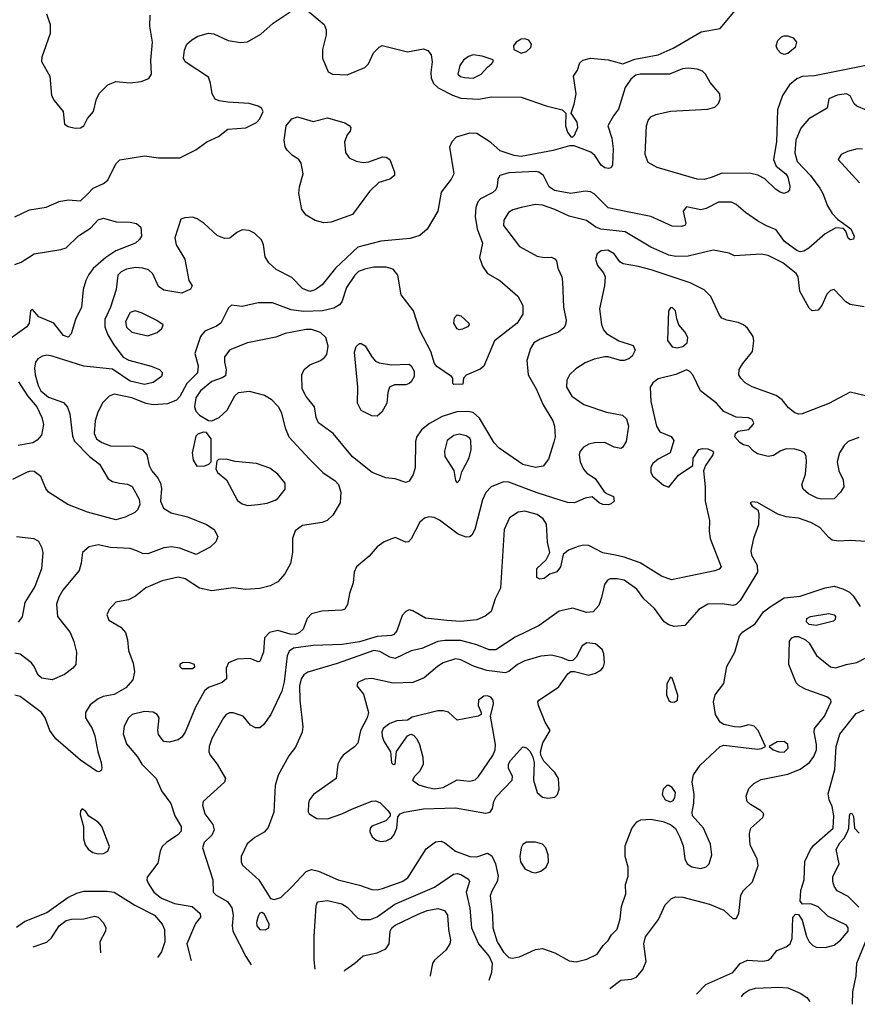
# Model space of a CAD drawing. Extents: x 1173079 to 1307053, y 522583 to 678478.
# Tile 110 of 256: x 1230093 to 1234806, y 527514 to 533052. Entities that reach past the tile are written whole.
import ezdxf

# ---------------------------------------------------------------- set-up
doc = ezdxf.new("R2010")
doc.units = 0

msp = doc.modelspace()

# ---------------------------------------------------------------- linework, layer by layer
at = {"layer": '0CON20XD'}
for points in [[(1230065, 531943.1), (1230147.6, 531982.4), (1230242.4, 531997.6), (1230315, 532029.5), (1230365, 532038.2), (1230435, 532033.8), (1230475, 532070.4), (1230506.3, 532103.7), (1230565, 532130), (1230589.9, 532150.1), (1230635, 532242), (1230656.4, 532263.6), (1230795.7, 532285.7), (1230875, 532274.4), (1230995, 532275.7), (1231085, 532319.4), (1231145.4, 532364.6), (1231212.5, 532395), (1231264.1, 532435.9), (1231365, 532443.3), (1231425, 532472.9), (1231445, 532494), (1231462.2, 532535), (1231453.9, 532553.9), (1231435.9, 532565.9), (1231385, 532581.2), (1231265, 532588.5), (1231215.7, 532595.7), (1231193.8, 532605), (1231175.8, 532635), (1231166.9, 532695), (1231155, 532728.8), (1231025, 532814.2), (1231015.7, 532835), (1231020.5, 532880.5), (1231034, 532915), (1231061.1, 532938.9), (1231095, 532958.6), (1231155, 532976.9), (1231185, 532971.9), (1231265.4, 532935.4), (1231335, 532923.1), (1231375, 532927.5), (1231450.1, 532969.9), (1231518.6, 533031.4), (1231615, 533096.7)], [(1231715, 533102), (1231805.8, 533025), (1231817.1, 532995), (1231817.3, 532967.3), (1231796.4, 532883.6), (1231796.7, 532835), (1231829.5, 532759.5), (1231852.5, 532745), (1231935, 532742.2), (1232035, 532782.5), (1232056.6, 532803.4), (1232084.2, 532865.8), (1232115, 532897.5), (1232133, 532907), (1232275, 532871.8), (1232365, 532888.1), (1232389.1, 532879.1), (1232408.2, 532855), (1232414.7, 532815), (1232405.8, 532755), (1232408.1, 532725), (1232422.4, 532692.4), (1232448.4, 532668.4), (1232527.8, 532627.8), (1232575, 532610.7), (1232674.6, 532605.4), (1232747.6, 532617.6), (1232915, 532616.1), (1233055, 532566.5), (1233145.8, 532545.8), (1233167, 532527), (1233164.4, 532455), (1233175, 532420), (1233195, 532393.3), (1233205, 532393.3), (1233215, 532403.3), (1233234.3, 532445.7), (1233229.4, 532475), (1233196.4, 532526.4), (1233213.6, 532576.4), (1233223.8, 532635), (1233208.8, 532735), (1233231.2, 532768.8), (1233245, 532810), (1233261.2, 532825), (1233305, 532835.4), (1233403.5, 532826.5), (1233485.9, 532804.1), (1233555, 532829.1), (1233686.1, 532853.9), (1233769.1, 532890.9), (1233927.2, 532982.8), (1234035, 533002.5), (1234120, 533105)], [(1230244.2, 533085), (1230264.3, 533025), (1230264.3, 532975), (1230218.3, 532841.7), (1230216.4, 532816.4), (1230263.6, 532735), (1230272, 532625), (1230286.7, 532596.7), (1230338, 532535), (1230346.2, 532465), (1230365, 532450.8), (1230405, 532442), (1230435, 532443.8), (1230453.3, 532455), (1230473.9, 532496.1), (1230508.8, 532535), (1230525.9, 532605.9), (1230541.5, 532638.5), (1230589.4, 532685), (1230633.6, 532703.6), (1230715, 532696.9), (1230775.9, 532704.1), (1230819.2, 532720.8), (1230834.4, 532745), (1230831.5, 532825), (1230839.6, 532925), (1230825.5, 533015), (1230827.9, 533077.9)], [(1232915, 532864.3), (1232945, 532872.5), (1232968.8, 532895), (1232972, 532915), (1232957, 532937), (1232935, 532944.2), (1232915, 532942.9), (1232886, 532925), (1232872, 532905), (1232874.3, 532884.3), (1232915, 532864.3)], [(1234395, 532855.6), (1234375, 532864.3), (1234357.1, 532885), (1234350, 532905), (1234358, 532935), (1234378.8, 532955), (1234395, 532961.4), (1234415, 532961.4), (1234445, 532949.2), (1234464, 532925), (1234455.7, 532895), (1234415, 532862.2), (1234395, 532855.6)], [(1232645, 532723.9), (1232689.2, 532745), (1232724.5, 532785.5), (1232750, 532805), (1232758, 532815), (1232757, 532827), (1232695, 532846.5), (1232645.6, 532854.4), (1232618.8, 532845), (1232590, 532825), (1232569.2, 532795), (1232559.2, 532745), (1232573.1, 532733.1), (1232595, 532726.7), (1232645, 532723.9)], [(1234865, 532796.5), (1234565, 532736.4), (1234495, 532732.1), (1234465, 532719.2), (1234424.8, 532685.2), (1234386, 532625), (1234356.7, 532545), (1234351.6, 532365), (1234334.5, 532265), (1234348.8, 532228.8), (1234403.1, 532185), (1234415, 532166), (1234427.3, 532115), (1234424.4, 532095), (1234415, 532082.9), (1234395, 532074.5), (1234371.1, 532081.1), (1234345, 532098), (1234285, 532156), (1234246.6, 532176.6), (1234207.2, 532187.2), (1234045, 532187.9), (1233982.9, 532165), (1233945, 532152.8), (1233905, 532155.9), (1233679.7, 532219.7), (1233628.8, 532248.8), (1233613, 532293), (1233620, 532455), (1233628.6, 532485), (1233644.5, 532505.5), (1233672, 532518), (1233755, 532536.9), (1233965, 532548.1), (1234005, 532560.6), (1234025, 532580.8), (1234035.3, 532605), (1234032.9, 532635), (1233977.8, 532697.8), (1233951.8, 532745), (1233935, 532762.5), (1233905, 532774.5), (1233855, 532779.5), (1233823.3, 532775), (1233750, 532745), (1233585, 532746.2), (1233560.5, 532739.5), (1233531.7, 532718.3), (1233499.7, 532670.3), (1233461.7, 532548.3), (1233435, 532512), (1233402.9, 532455), (1233425.4, 532385), (1233433.3, 532325), (1233428.6, 532235), (1233420.5, 532219.5), (1233405.7, 532214.3), (1233385, 532219.4), (1233365, 532233.1), (1233328.8, 532288.8), (1233307.4, 532307.4), (1233212.7, 532342.7), (1233187.3, 532342.7), (1233094.1, 532315.9), (1232915, 532282.2), (1232875, 532288.5), (1232796.2, 532315), (1232745, 532360.8), (1232665, 532411.4), (1232625, 532414.3), (1232548.9, 532391.1), (1232524.2, 532365), (1232511.4, 532335), (1232536.5, 532185), (1232521.5, 532155), (1232465, 532082), (1232445.8, 531975.8), (1232385.4, 531874.6), (1232345, 531838.1), (1232289.4, 531820.6), (1232125.5, 531805.5), (1231995, 531773.2), (1231869.6, 531655), (1231795, 531561.2), (1231755, 531532.5), (1231725, 531524), (1231685, 531539.2), (1231625, 531601.9), (1231536.4, 531646.4), (1231495, 531684), (1231475, 531717.5), (1231464.3, 531785), (1231453.6, 531813.6), (1231415, 531851.1), (1231385, 531866.4), (1231345, 531870.5), (1231315, 531855.7), (1231275, 531824), (1231245, 531821.2), (1231205, 531838), (1231132, 531905), (1231091.7, 531931.7), (1231065, 531940.8), (1231021.7, 531938.3), (1231000, 531930), (1230965.6, 531825), (1230973.1, 531785), (1231022.9, 531705), (1231044, 531585), (1231063.3, 531555), (1231055, 531536.7), (1231005, 531513.5), (1230905, 531530.5), (1230875, 531550.8), (1230842.3, 531622.3), (1230817.1, 531645), (1230786.7, 531655), (1230745, 531658.6), (1230695, 531649.2), (1230665, 531634.6), (1230645.5, 531615), (1230635.5, 531535), (1230605, 531436), (1230572.5, 531365), (1230572, 531325), (1230589.9, 531279.9), (1230622.9, 531222.9), (1230674.7, 531154.7), (1230707.7, 531137.7), (1230833.8, 531103.8), (1230878.9, 531085), (1230896.7, 531065), (1230891.1, 531045), (1230845, 531010.7), (1230795, 530999.7), (1230715, 531018.9), (1230615, 531086.5), (1230455, 531103.1), (1230275, 531160), (1230245, 531164.6), (1230220.7, 531159.3), (1230195.7, 531145), (1230182.2, 531125), (1230176.9, 531093.1), (1230180.3, 531055), (1230196.7, 530995), (1230212.9, 530965), (1230255, 530929.7), (1230338.8, 530898.8), (1230363, 530873), (1230374.5, 530835), (1230389.9, 530709.9), (1230402.2, 530682.2), (1230485.7, 530595.7), (1230541.5, 530551.5), (1230590.3, 530470.3), (1230615, 530454.6), (1230653.9, 530446.1), (1230699.5, 530439.5), (1230726.2, 530426.2), (1230766.2, 530355), (1230770, 530325), (1230755.4, 530294.6), (1230740.2, 530279.8), (1230685.9, 530254.1), (1230635, 530239.2), (1230475, 530282.2), (1230364.6, 530324.6), (1230255, 530393.8), (1230240, 530415), (1230212.3, 530482.3), (1230175, 530511.8), (1230155, 530513.4), (1230135, 530506.6), (1230053.4, 530466.6)], [(1234915, 532518.8), (1234803.8, 532565), (1234788.3, 532578.3), (1234765, 532624.3), (1234745, 532634.4), (1234692.2, 532627.8), (1234645, 532606.7), (1234635.9, 532554.1), (1234532.5, 532495), (1234488, 532442), (1234460, 532375), (1234454, 532304), (1234466.8, 532255), (1234542, 532175), (1234594.5, 532105), (1234612.5, 532075), (1234638.1, 532005), (1234665, 531962), (1234695, 531929.2), (1234770, 531875), (1234788.8, 531835), (1234785, 531817.5), (1234765, 531813.8), (1234755, 531823.8), (1234741.7, 531861.7), (1234728.3, 531878.3), (1234685, 531881.5), (1234625, 531847.9), (1234533.6, 531766.4), (1234505, 531750.4), (1234485, 531746.9), (1234465, 531754.6), (1234395.6, 531805), (1234350.3, 531870.3), (1234295, 531891.8), (1234245, 531920.4), (1234177.1, 531967.1), (1234125, 532011.9), (1234097.5, 532025), (1234025, 532026.5), (1233955, 531990.5), (1233925, 531983.3), (1233845, 532000), (1233826.7, 531975), (1233842, 531905), (1233835, 531894.2), (1233815, 531888), (1233765, 531890.8), (1233645, 531944.6), (1233503.3, 531973.3), (1233405, 531993.5), (1233325, 532073.1), (1233304, 532084), (1233275, 532087.7), (1233195, 532075.3), (1233101.5, 532091.5), (1233072.7, 532112.7), (1233040.7, 532175), (1233015, 532195.3), (1232995, 532199), (1232845, 532190.6), (1232794.4, 532175), (1232783.1, 532155), (1232780, 532115), (1232771.9, 532095), (1232755, 532080), (1232685.5, 532044.5), (1232671.7, 532028.3), (1232659.5, 531995), (1232656.2, 531945), (1232667.3, 531875), (1232697.1, 531795), (1232680, 531715), (1232698, 531665), (1232725.8, 531625), (1232795, 531584.5), (1232896.1, 531496.1), (1232924.2, 531445), (1232924.3, 531395.7), (1232893.1, 531345), (1232765.6, 531245), (1232705, 531104), (1232683.5, 531086.5), (1232605, 531052.5), (1232590, 531035), (1232587, 531003), (1232535, 531000), (1232530, 531005), (1232530, 531035), (1232522.5, 531045), (1232440.9, 531100.9), (1232427.6, 531117.6), (1232405.6, 531185), (1232344.5, 531304.5), (1232309.5, 531415), (1232240, 531505), (1232221.2, 531615), (1232195, 531648.2), (1232155, 531659.2), (1232085, 531659.3), (1232035, 531649.6), (1231999.4, 531635), (1231979.2, 531615), (1231932.1, 531545), (1231905, 531464.2), (1231891.8, 531448.2), (1231860.7, 531429.3), (1231796.3, 531413.7), (1231690.9, 531410.8), (1231620.6, 531420.6), (1231515, 531458.8), (1231435, 531459.1), (1231345, 531439.4), (1231285, 531446.2), (1231267.7, 531432.3), (1231224.3, 531345), (1231201.1, 531328.9), (1231135, 531300.5), (1231109.7, 531270.3), (1231078.1, 531175), (1231097.5, 531105), (1231094.2, 531065), (1231033.5, 531006.6), (1230995, 530932.2), (1230975, 530911.5), (1230925, 530890.9), (1230845, 530886.7), (1230805, 530892.9), (1230725, 530924.3), (1230625, 530945.6), (1230596.2, 530933.8), (1230561.5, 530898.5)], [(1231805, 531910), (1231755, 531922.3), (1231705, 531952.1), (1231680.4, 531985), (1231663.8, 532075), (1231667.6, 532112.4), (1231688.6, 532185), (1231676.2, 532245), (1231663.3, 532265), (1231628.3, 532288.3), (1231598.7, 532318.7), (1231587.6, 532337.6), (1231581.1, 532375), (1231592.9, 532455), (1231625, 532494.5), (1231656.4, 532506.4), (1231745, 532480), (1231825, 532500), (1231921.7, 532471.7), (1231947.3, 532457.3), (1231956.7, 532445), (1231953.3, 532425), (1231935.8, 532404.2), (1231920.8, 532365), (1231925.9, 532305.9), (1231946.7, 532275), (1231985.6, 532255.6), (1232025, 532249.4), (1232057.9, 532252.1), (1232135, 532280), (1232155, 532278.8), (1232175, 532266.2), (1232201.9, 532195), (1232201.4, 532175), (1232176.2, 532155), (1232114.6, 532135.4), (1232061.9, 532085), (1231965, 531957.1), (1231845, 531912.3), (1231805, 531910)], [(1234835, 532324.4), (1234805, 532325.6), (1234750.3, 532309.7), (1234715, 532293.3), (1234697.5, 532265), (1234818.1, 532135)], [(1234845, 531436.2), (1234765, 531450.5), (1234741.4, 531465), (1234675, 531533.8), (1234655, 531528.8), (1234635, 531508.8), (1234605.7, 531445), (1234585, 531418), (1234552.5, 531415), (1234535, 531430), (1234482.5, 531525), (1234472.9, 531605), (1234462.9, 531625), (1234386.4, 531685), (1234305, 531725.9), (1234265, 531732.5), (1234115, 531724.2), (1234085, 531738.8), (1233995, 531756), (1233855, 531722.3), (1233785, 531720.9), (1233745, 531728.4), (1233645, 531772.8), (1233499.6, 531859.6), (1233363.6, 531873.6), (1233335.7, 531885.7), (1233282.3, 531922.3), (1233185, 531946.2), (1233104.3, 531985), (1233035, 532009.7), (1232995, 532012.2), (1232914.3, 531995.7), (1232868.2, 531981.8), (1232843.1, 531966.9), (1232817.9, 531925), (1232816.2, 531895), (1232905, 531775.4), (1233005, 531721.1), (1233045, 531714.3), (1233085, 531716.2), (1233105, 531707.5), (1233113.3, 531695), (1233121.2, 531655), (1233144.2, 531605), (1233147.9, 531577.9), (1233153.3, 531435), (1233167.8, 531362.2), (1233164.7, 531335.3), (1233155, 531319.4), (1233125, 531294.6), (1233021.2, 531255), (1232986.3, 531233.7), (1232967.2, 531202.8), (1232946.9, 531135), (1232954.6, 531054.6), (1232999.4, 530975), (1233038.1, 530885), (1233092.2, 530795), (1233101.8, 530765), (1233105.3, 530705.3), (1233098.7, 530675), (1233069.2, 530580.8), (1233038.2, 530541.8), (1232995, 530533.8), (1232925, 530550.9), (1232791.8, 530641.8), (1232762.5, 530672.5), (1232680.2, 530810.2), (1232645, 530843.4), (1232615, 530848.8), (1232553.1, 530846.9), (1232469.4, 530820.6), (1232398.6, 530781.4), (1232354.7, 530745.3), (1232325.3, 530704.7), (1232320.2, 530679.8), (1232318, 530532), (1232307.5, 530495), (1232285, 530456), (1232265, 530450), (1232205, 530470.6), (1232154.1, 530475.9), (1232076.2, 530505), (1231965, 530594.2), (1231856.5, 530725), (1231774.2, 530785), (1231761.4, 530815), (1231752.5, 530875), (1231705, 530932.2), (1231683.4, 530975), (1231680.8, 531055), (1231693.3, 531085), (1231725, 531111.5), (1231785.8, 531135), (1231808.5, 531151.5), (1231820.9, 531169.1), (1231827.9, 531215), (1231816.4, 531265), (1231785, 531293.2), (1231735, 531308.8), (1231705, 531308.8), (1231586.9, 531286.9), (1231535, 531265.8), (1231374.6, 531235.4), (1231275, 531194.4), (1231245.7, 531155), (1231245.7, 531125), (1231255.8, 531084.2), (1231250.5, 531049.5), (1231232.5, 531037.5), (1231175, 531017.3), (1231110, 530965), (1231084.7, 530925), (1231077.5, 530875), (1231085, 530850.8), (1231105, 530828.6), (1231155, 530797.5), (1231175, 530795.8), (1231215, 530814.2), (1231260.6, 530855), (1231303.8, 530936.2), (1231324.5, 530955.5), (1231385, 530962.3), (1231469.7, 530939.7), (1231508.1, 530918.1), (1231546.9, 530876.9), (1231563.8, 530845), (1231586.4, 530756.4), (1231607.5, 530705), (1231721.6, 530581.6), (1231798.9, 530505), (1231868.1, 530458.1), (1231887.7, 530437.7), (1231900.5, 530395), (1231896.5, 530335), (1231855.6, 530265), (1231823.7, 530236.3), (1231795, 530224.4), (1231683.6, 530206.4), (1231642.4, 530177.6), (1231627.9, 530135), (1231627.3, 530055), (1231616.3, 529993.7), (1231585.5, 529935), (1231545, 529890.6), (1231503, 529867), (1231445, 529852.2), (1231365, 529847.1), (1231295, 529857.1), (1231175, 529839.5), (1231105, 529855.5), (1231025, 529906.8), (1230985, 529916.7), (1230895, 529896.2), (1230803.7, 529856.3), (1230775.5, 529834.5), (1230745, 529810), (1230705, 529790), (1230635, 529776), (1230596, 529734), (1230582.7, 529705), (1230595.3, 529675.3), (1230661.9, 529635), (1230688.2, 529605), (1230700.5, 529565), (1230705.6, 529504.4), (1230732.1, 529432.1), (1230739.1, 529385), (1230730.6, 529339.4), (1230691.1, 529295), (1230625, 529256.2), (1230562.5, 529245), (1230535, 529232.5), (1230490.5, 529199.5), (1230462.9, 529155), (1230464.3, 529125), (1230501.9, 529065), (1230516.5, 529025), (1230532.2, 528935), (1230552.5, 528875), (1230556, 528845), (1230550.7, 528829.3), (1230538.3, 528821.7), (1230525, 528826), (1230435, 528887.5), (1230297.2, 529007.2), (1230262.5, 529055), (1230235.6, 529125), (1230215.6, 529155), (1230095, 529245.4), (1230065, 529253.5)], [(1230065, 531675.3), (1230101, 531689), (1230174.8, 531735.3), (1230325, 531758.8), (1230355, 531769.1), (1230423.7, 531836.3), (1230491.5, 531878.5), (1230535, 531926), (1230564.2, 531935.8), (1230635.5, 531915.5), (1230715, 531913.2), (1230750, 531905), (1230774.2, 531885), (1230779.2, 531835), (1230768, 531815), (1230745.3, 531794.7), (1230635, 531752.3), (1230578.5, 531715), (1230507, 531653), (1230481.3, 531618.7), (1230466.2, 531585), (1230450.5, 531535), (1230441.5, 531435), (1230407.8, 531365), (1230382.5, 531285), (1230365, 531266), (1230340, 531275), (1230285, 531344.3), (1230201.2, 531381.2), (1230165, 531422.5), (1230153.8, 531415), (1230145.8, 531345), (1230134.2, 531325), (1230008.5, 531235)], [(1234945.4, 530914.6), (1234765, 530957.8), (1234645.8, 530894.2), (1234495, 530834.6), (1234475, 530832.9), (1234455, 530840), (1234419.3, 530869.3), (1234383.6, 530913.7), (1234349.1, 530939.2), (1234215, 530986.7), (1234175, 531010), (1234150, 531035), (1234140, 531055), (1234141.4, 531085), (1234161.1, 531118.9), (1234216, 531185), (1234224.2, 531245), (1234219.7, 531269.7), (1234187.9, 531317.9), (1234165.7, 531335.7), (1234135, 531349.2), (1234071.2, 531361.2), (1234044.1, 531374.1), (1234030.5, 531390.5), (1233982, 531495), (1233945, 531531.9), (1233865, 531572.2), (1233645.5, 531644.5), (1233575, 531663.8), (1233488.3, 531678.3), (1233470.7, 531690.7), (1233438.1, 531735), (1233403.3, 531755), (1233365, 531751.5), (1233342.5, 531735), (1233332.1, 531705), (1233345, 531668.6), (1233378.9, 531628.9), (1233387.1, 531605), (1233383.1, 531555), (1233354.6, 531425), (1233367, 531337), (1233377.3, 531307.3), (1233395, 531286.2), (1233465, 531246.7), (1233545, 531220), (1233556.1, 531193.9), (1233539.5, 531160.5), (1233520, 531145), (1233495, 531135.8), (1233474.5, 531134.5), (1233405, 531156), (1233385.9, 531155.9), (1233325, 531141.8), (1233275, 531121.8), (1233222.3, 531087.7), (1233186.7, 531055), (1233172.5, 531025), (1233170.4, 530985), (1233198.9, 530935), (1233267.4, 530887.4), (1233395, 530844), (1233485, 530827.5), (1233506.8, 530806.8), (1233519.4, 530765), (1233505, 530679.2), (1233485, 530645.8), (1233475, 530640), (1233438.3, 530648.3), (1233385, 530674.2), (1233327, 530673), (1233295.6, 530664.4), (1233265, 530647.5), (1233245.8, 530625), (1233240.8, 530605), (1233247.5, 530565), (1233265, 530524), (1233285, 530502.5), (1233331.2, 530471.2), (1233380.5, 530400.5), (1233395, 530387.5), (1233435, 530370), (1233437.5, 530345), (1233420.7, 530329.3), (1233405, 530323.8), (1233375, 530326), (1233353.8, 530335), (1233315, 530368.8), (1233275, 530361.4), (1233215, 530335.5), (1233175, 530337.1), (1233005, 530390.3), (1232845, 530451.1), (1232815, 530453.3), (1232745.4, 530424.6), (1232716.7, 530393.3), (1232697.6, 530352.4), (1232654.4, 530185.6), (1232637.9, 530152.1), (1232625, 530144), (1232605, 530142.5), (1232559.4, 530159.4), (1232455, 530236.9), (1232425, 530251.4), (1232395, 530255.6), (1232371.4, 530248.6), (1232344.7, 530225.3), (1232295, 530132), (1232280, 530115), (1232265, 530114.2), (1232205, 530139.4), (1232144.1, 530115.9), (1232103.6, 530086.4), (1232059.4, 530035), (1231988.6, 529975), (1231975.7, 529945), (1231970, 529885), (1231949.4, 529825), (1231937.9, 529762.1), (1231922.5, 529737.5), (1231905, 529730.8), (1231792.5, 529725), (1231735, 529710.9), (1231710, 529685), (1231688.2, 529625), (1231667.5, 529605), (1231645.8, 529595), (1231615, 529595.9), (1231545, 529616.4), (1231498.8, 529605), (1231470, 529575), (1231464.3, 529495), (1231445, 529442.5), (1231435, 529440), (1231389.2, 529459.2), (1231315.9, 529455.9), (1231268, 529435), (1231255.8, 529405), (1231256.2, 529345), (1231233.3, 529325), (1231155, 529295.7), (1231133, 529277), (1231082.5, 529185), (1231025, 529044.2), (1231005, 529017.1), (1230985, 529001.9), (1230935, 528988), (1230905, 528993.3), (1230894.1, 529004.1), (1230875, 529032.5), (1230870, 529055), (1230878, 529125), (1230866, 529145), (1230845, 529156.7), (1230795, 529161.8), (1230726.2, 529145), (1230705, 529125.8), (1230681.1, 529078.9), (1230675.6, 529035), (1230695, 528978.8), (1230755.8, 528905.8), (1230780, 528865), (1230861.4, 528785), (1230892, 528715), (1230943.9, 528643.9), (1230965.4, 528575), (1231002.3, 528515), (1231001.3, 528488.7), (1230982.8, 528467.2), (1230918.6, 528425), (1230895, 528402), (1230883.3, 528375), (1230870.9, 528309.1), (1230810.2, 528229.8), (1230808.5, 528215), (1230816.4, 528195), (1230847.9, 528145), (1230891.1, 528111.1), (1230965, 528081.3), (1231064.1, 528064.1), (1231108, 528025), (1231111.2, 528005), (1231081.9, 527968.1), (1231032.9, 527855), (1231056.2, 527766.2), (1231058.7, 527761.2)], [(1233792.7, 531207.3), (1233825, 531214.2), (1233849.2, 531235), (1233852.2, 531265), (1233835, 531296), (1233802, 531335), (1233789.7, 531369.7), (1233784, 531415), (1233765, 531434), (1233755, 531432), (1233744.4, 531415), (1233738, 531248), (1233765, 531211.9), (1233792.7, 531207.3)], [(1230815, 531273.8), (1230867.5, 531292.5), (1230893.3, 531315), (1230900, 531335), (1230865, 531360.8), (1230782, 531402), (1230743.6, 531413.6), (1230715, 531405.5), (1230688.1, 531355), (1230695, 531322.1), (1230725, 531295.4), (1230815, 531273.8)], [(1232565, 531308), (1232555, 531313.8), (1232535.8, 531345), (1232540, 531375), (1232555, 531391.2), (1232575, 531386.2), (1232620, 531345), (1232622.5, 531335), (1232612.5, 531325), (1232585, 531311.2), (1232565, 531308)], [(1232105, 530822), (1232075, 530824), (1232015, 530854), (1231994.4, 530895), (1231996.5, 530985), (1231977.4, 531182.6), (1231985.6, 531214.4), (1232005, 531231.2), (1232015, 531231.2), (1232037, 531217), (1232073.8, 531155), (1232095, 531131.2), (1232115, 531122), (1232185, 531110), (1232284.1, 531114.1), (1232295.6, 531105.6), (1232312, 531075), (1232312, 531045), (1232296.2, 531015), (1232285, 531006.2), (1232265, 530998.8), (1232202.3, 530997.7), (1232173.3, 530985), (1232163.9, 530956.1), (1232158.8, 530895), (1232131.2, 530845), (1232105, 530822)], [(1234815, 530702), (1234755, 530680), (1234732.4, 530657.6), (1234705.7, 530615), (1234692.5, 530565), (1234701.9, 530515), (1234726.7, 530465), (1234730.6, 530425), (1234712.2, 530395), (1234675, 530358.1), (1234605.5, 530354.5), (1234580.2, 530360.2), (1234532, 530385), (1234502, 530412), (1234494.2, 530435.8), (1234514.2, 530495.8), (1234520, 530565), (1234518, 530595), (1234508.8, 530615), (1234487.8, 530627.8), (1234455, 530636.7), (1234405, 530637.8), (1234375, 530627.1), (1234335, 530601.4), (1234305, 530595.6), (1234245, 530610.6), (1234222, 530625), (1234195, 530653.3), (1234165, 530660), (1234145, 530673.3), (1234117.5, 530705), (1234120, 530725), (1234135, 530737.5), (1234195, 530746.7), (1234220, 530775), (1234223.3, 530785), (1234215, 530802.5), (1234193.6, 530813.6), (1234125, 530816.7), (1234055, 530848.8), (1234014.3, 530895), (1233922.9, 530965), (1233881.2, 531055), (1233864.1, 531074.1), (1233845, 531083.3), (1233785, 531057.1), (1233685, 531031.9), (1233655, 531009.4), (1233640.4, 530985), (1233644.7, 530904.7), (1233675.7, 530765), (1233695, 530734), (1233758.3, 530708.3), (1233773.3, 530685), (1233752.5, 530615), (1233685, 530580), (1233656.2, 530555), (1233644.4, 530535.6), (1233644, 530505), (1233656, 530485), (1233715, 530433.3), (1233745, 530422.5), (1233800.6, 530489.4), (1233880, 530545), (1233883.3, 530585), (1233915, 530633.8), (1233935, 530640), (1233965, 530638.8), (1233992.5, 530625), (1233997.5, 530615), (1233993.3, 530605), (1233952.5, 530545), (1233940, 530515), (1233950, 530425), (1233950.5, 530345), (1233974.5, 530235), (1233972.5, 530175), (1233978.8, 530135), (1234040.8, 529975), (1234028.6, 529961.4), (1234005, 529951.8), (1233761.5, 529901.5), (1233705, 529921.6), (1233585, 529997.5), (1233495, 530029.5), (1233445, 530039.5), (1233375, 530053.4), (1233295, 530094), (1233265, 530096.7), (1233235, 530089.2), (1233182, 530068), (1233151.2, 530045), (1233136, 529975), (1233115, 529947.5), (1233076.4, 529933.6), (1233045, 529910), (1233020, 529905), (1233002.5, 529915), (1233003.3, 529965), (1233055.8, 530014.2), (1233076.2, 530055), (1233063.5, 530113.5), (1233057.5, 530215), (1233039.4, 530245), (1233005, 530268.5), (1232935, 530287.7), (1232897.3, 530282.7), (1232849.5, 530250.5), (1232819.1, 530185), (1232798.6, 529855), (1232768, 529795), (1232745.8, 529724.2), (1232712.3, 529697.7), (1232665, 529675.8), (1232573.1, 529666.9), (1232497.4, 529672.6), (1232376.4, 529686.4), (1232305, 529728), (1232285, 529732.9), (1232265, 529723.1), (1232245, 529700.8), (1232215.4, 529615), (1232198.9, 529595), (1232185, 529588.5), (1232105, 529583.5), (1232005, 529553.4), (1231908.1, 529538.1), (1231745, 529532.9), (1231633.1, 529516.9), (1231610.3, 529499.7), (1231599, 529475), (1231581.3, 529328.7), (1231567.4, 529275), (1231505.8, 529144.2), (1231465, 529085.6), (1231445, 529069.4), (1231419.1, 529069.1), (1231391.2, 529085), (1231350, 529135), (1231295, 529154.5), (1231274.2, 529154.2), (1231255, 529144.4), (1231239.4, 529125), (1231175, 529010), (1231159.1, 528965), (1231157.5, 528935), (1231164.4, 528915), (1231204.7, 528864.7), (1231251.5, 528785), (1231245.3, 528764.7), (1231126, 528655), (1231122.5, 528635), (1231134.3, 528585), (1231179.5, 528525), (1231186.9, 528495), (1231173.5, 528466.5), (1231130.6, 528425), (1231121.5, 528395), (1231179.5, 528215), (1231181.1, 528145), (1231197.9, 528127.9), (1231263.1, 528093.1), (1231286.7, 528056.7), (1231293.6, 528015), (1231289.3, 527955), (1231293.2, 527925), (1231365, 527783.3), (1231396, 527737.3)], [(1230086.1, 531016.1), (1230137.2, 530937.2), (1230189.2, 530875), (1230218.1, 530815), (1230227.3, 530775), (1230215.4, 530714.6), (1230192.1, 530687.9), (1230167, 530673), (1230085, 530657.5)], [(1230561.5, 530898.5), (1230532.7, 530845), (1230517.1, 530795), (1230511.3, 530725), (1230525, 530695.5), (1230554.8, 530674.8), (1230605, 530655.8), (1230733.3, 530653.3), (1230783.5, 530633.5), (1230809.2, 530605), (1230822.5, 530545), (1230835.8, 530515), (1230872.5, 530472.5), (1230885.3, 530445.3), (1230891.1, 530415), (1230884.7, 530345), (1230902.1, 530305), (1230945, 530278.2), (1231036.6, 530256.6), (1231145, 530213.1), (1231187.1, 530185), (1231208.1, 530145), (1231197.1, 530115), (1231165.5, 530084.5), (1231085.4, 530044.6), (1230995, 530080), (1230946.8, 530086.8), (1230905, 530081.4), (1230815, 530047.9), (1230785, 530050.5), (1230752, 530065), (1230715, 530078.5), (1230605, 530083.6), (1230535, 530099.4), (1230485, 530087.1), (1230446, 530055), (1230440, 529995), (1230428, 529955), (1230335, 529844.2), (1230312.5, 529805), (1230300.5, 529765), (1230306.5, 529695), (1230377.5, 529605), (1230397.8, 529555), (1230412.9, 529495), (1230409.4, 529425), (1230392.9, 529405), (1230345, 529369.5), (1230275, 529340), (1230218, 529348), (1230197.1, 529365), (1230175.4, 529415), (1230159.5, 529435), (1230095, 529482.7), (1230065, 529490)], [(1231090.7, 530540.7), (1231135, 530542.5), (1231158.3, 530551.7), (1231170, 530565), (1231170, 530695), (1231145, 530730), (1231125, 530732.5), (1231095, 530721.2), (1231085, 530710), (1231063.3, 530615), (1231070, 530575), (1231090.7, 530540.7)], [(1232555, 530447.5), (1232568.8, 530465), (1232580.5, 530509.5), (1232623, 530587), (1232634.3, 530635), (1232631.9, 530685), (1232625, 530699.2), (1232605, 530712.2), (1232565, 530720.4), (1232535, 530712.5), (1232498.8, 530685), (1232484.2, 530625), (1232486.2, 530595), (1232535.9, 530515.9), (1232545, 530460), (1232555, 530447.5)], [(1231375, 530320.5), (1231435, 530324.5), (1231485, 530332.2), (1231530.9, 530349.1), (1231545, 530358.8), (1231587.6, 530412.4), (1231586, 530445), (1231545.5, 530495.5), (1231500.6, 530530.6), (1231425.5, 530555.5), (1231305, 530568), (1231255, 530580), (1231212.5, 530577.5), (1231201.7, 530568.3), (1231197.5, 530525), (1231206.7, 530505), (1231256, 530465), (1231317.9, 530347.9), (1231345, 530328.9), (1231375, 530320.5)], [(1234855, 530116.9), (1234765, 530123.6), (1234699.7, 530119.7), (1234665.5, 530125.5), (1234645, 530139.2), (1234595, 530195.7), (1234544, 530225), (1234475, 530248.8), (1234405, 530255.6), (1234359.3, 530270.7), (1234245, 530335.8), (1234215, 530341.2), (1234203.3, 530335), (1234215, 530316.7), (1234246.2, 530296.2), (1234252, 530275), (1234249.7, 530210.3), (1234222.5, 530135), (1234207.5, 530065), (1234211.3, 530041.3), (1234242, 529985), (1234243.8, 529945), (1234147.7, 529785), (1234125, 529762.7), (1234105, 529757.3), (1234045, 529767.5), (1233965, 529764.4), (1233915, 529734.3), (1233835, 529644.2), (1233775, 529639.5), (1233745, 529647.8), (1233718.6, 529665), (1233665, 529740.8), (1233604.5, 529794.5), (1233565, 529849.2), (1233495, 529899.5), (1233455, 529907.1), (1233415, 529906.5), (1233400.2, 529899.8), (1233382.9, 529875), (1233367.1, 529802.9), (1233351.9, 529758.1), (1233319.1, 529720.9), (1233282.7, 529717.3), (1233205, 529743.2), (1233128, 529725), (1233015.2, 529644.8), (1232881.5, 529578.5), (1232772.9, 529507.1), (1232735, 529508.4), (1232665.2, 529535.2), (1232575, 529559.8), (1232485, 529560.2), (1232445, 529554.7), (1232355, 529515.4), (1232295, 529502.7), (1232205, 529459.2), (1232175, 529466.1), (1232119.3, 529499.3), (1232085, 529503.7), (1231878.9, 529431.1), (1231715, 529382.9), (1231692.4, 529367.6), (1231676.2, 529345), (1231668, 529305), (1231668.8, 529225), (1231686.4, 529075), (1231682.5, 529045), (1231645, 528960), (1231607.3, 528912.7), (1231547, 528803), (1231531.5, 528745), (1231522.5, 528595), (1231492.1, 528507.9), (1231468.1, 528481.9), (1231417, 528453), (1231373.5, 528416.5), (1231339.6, 528345), (1231339.1, 528315), (1231347.6, 528297.6), (1231439.1, 528215), (1231505, 528110), (1231525, 528104.4), (1231562, 528115), (1231623.6, 528175), (1231705, 528260.6), (1231735, 528272.2), (1231775, 528263.5), (1231885, 528214.1), (1232005, 528185.3), (1232075, 528160.8), (1232105, 528158.9), (1232135, 528165.3), (1232244.3, 528205.7), (1232276.7, 528225), (1232380.5, 528389.5), (1232432, 528428), (1232465, 528431.1), (1232485, 528423.3), (1232545, 528376.1), (1232625, 528346.4), (1232665, 528344.7), (1232725, 528364.4), (1232750, 528350), (1232770.8, 528305), (1232785.3, 528235), (1232780.6, 528205), (1232749, 528151), (1232740.7, 528125), (1232752.8, 528015), (1232755.8, 527945), (1232780.4, 527865), (1232815, 527807.3), (1232845, 527776.9), (1232865, 527774.5), (1232905, 527782.3), (1232995, 527822), (1233035, 527827.7), (1233103.9, 527803.9), (1233185, 527758.5), (1233225, 527753.5)], [(1230075, 530145.5), (1230172.5, 530135), (1230199.4, 530119.4), (1230216, 530086), (1230222.9, 530055), (1230215, 529964), (1230178.5, 529865), (1230122.5, 529775), (1230107.2, 529692.8), (1230085, 529664)], [(1233225, 527753.5), (1233285, 527768.6), (1233342.9, 527797.1), (1233376.2, 527845), (1233405, 527873.3), (1233423.8, 527905), (1233455, 527937.5), (1233472, 527995), (1233478.6, 528065), (1233502.9, 528135), (1233502.3, 528187.7), (1233516.2, 528235), (1233516.2, 528285), (1233500, 528345), (1233500, 528405), (1233537.4, 528502.6), (1233565, 528540.8), (1233587.9, 528552.1), (1233645, 528555.4), (1233712.7, 528542.7), (1233755.8, 528525.8), (1233782.7, 528502.7), (1233808.2, 528455), (1233826.1, 528405), (1233835, 528333.3), (1233848.1, 528305), (1233875, 528287.5), (1233925, 528278.5), (1233955, 528287.1), (1233972.5, 528305), (1233986.9, 528355), (1233980, 528415), (1233941.5, 528505), (1233879.1, 528575), (1233876.2, 528595), (1233886.4, 528645), (1233888, 528695), (1233876.3, 528765), (1233885.3, 528805), (1233921.5, 528858.5), (1234035, 528964.2), (1234055, 528972.5), (1234245, 528948.6), (1234267.5, 528952.5), (1234290, 528965), (1234248.1, 529055), (1234225, 529079.4), (1234195, 529085.5), (1234145, 529073.6), (1234115, 529074.5), (1234055, 529087.5), (1234035, 529100.5), (1234008.5, 529145), (1233996.6, 529215), (1234006.2, 529255), (1234055, 529318), (1234071.5, 529415), (1234116.9, 529495), (1234143.3, 529586.7), (1234161.5, 529608.5), (1234231.8, 529655), (1234278.1, 529721.9), (1234315, 529749.7), (1234395, 529799.6), (1234485, 529809.6), (1234625, 529856.2), (1234675, 529865.4), (1234725, 529851.8), (1234761.9, 529831.9), (1234782, 529812), (1234821.9, 529751.9)], [(1234575, 529644), (1234535, 529650), (1234520, 529665), (1234522.5, 529685), (1234542.5, 529695), (1234645, 529713.1), (1234675, 529705.7), (1234683.8, 529695), (1234681.2, 529678.8), (1234671.2, 529668.8), (1234575, 529644)], [(1232125, 528430.6), (1232155, 528434.3), (1232185, 528449.2), (1232200.9, 528469.1), (1232214.5, 528505), (1232220.9, 528569.1), (1232234, 528585), (1232256.7, 528595), (1232365, 528613.7), (1232545, 528618.7), (1232715, 528588.6), (1232740, 528595), (1232754, 528615), (1232761.4, 528655), (1232775, 528682), (1232864.2, 528775), (1232865.8, 528795), (1232843.3, 528843.3), (1232843.6, 528865), (1232855, 528885.7), (1232925, 528963.3), (1232945, 528956.7), (1232965.9, 528935.9), (1232981.2, 528905), (1232988, 528875), (1232984.3, 528775), (1233004.3, 528705), (1233035, 528679.4), (1233065, 528674.4), (1233105, 528679.2), (1233119.4, 528695), (1233128.8, 528725), (1233125.4, 528785), (1233105, 528818.6), (1233042.7, 528882.7), (1233025.9, 528915.9), (1233023.8, 528935), (1233037.5, 528985), (1233078.8, 529055), (1233050.5, 529100.5), (1233012, 529195), (1233008.8, 529215), (1233014, 529225), (1233125, 529298.5), (1233177.6, 529372.4), (1233195, 529385.7), (1233215, 529386.9), (1233295, 529366.4), (1233333.8, 529376.2), (1233364, 529395), (1233378.3, 529411.7), (1233384.2, 529435), (1233380, 529485), (1233370.3, 529510.3), (1233332.6, 529542.6), (1233285, 529547.5), (1233258.9, 529531.1), (1233225, 529467.5), (1233205, 529448.1), (1233185, 529446.7), (1233145, 529463.3), (1233085, 529477.5), (1233025, 529472.9), (1232935, 529446.8), (1232894.4, 529425), (1232845, 529385.5), (1232825, 529378.5), (1232721.8, 529391.8), (1232646.9, 529416.9), (1232575, 529452.2), (1232545, 529456.7), (1232476, 529435), (1232444.2, 529415), (1232369.8, 529350.2), (1232305.3, 529324.7), (1232195, 529321.1), (1232075, 529346.5), (1232035, 529342.9), (1231996.2, 529325), (1231990, 529305), (1232028, 529258), (1232056.7, 529155), (1232049.1, 529125), (1232011.6, 529055), (1231995, 528983.8), (1231977.4, 528962.6), (1231913.8, 528915), (1231898, 528895), (1231884, 528865), (1231874, 528785), (1231745.7, 528695), (1231724.2, 528665), (1231718, 528645), (1231717, 528597), (1231722.5, 528585), (1231765, 528560), (1231825, 528558.1), (1231906.2, 528585), (1231965, 528614.1), (1232075, 528656.2), (1232095, 528658.5), (1232119.1, 528649.2), (1232164.5, 528605), (1232177.5, 528585), (1232178.3, 528571.7), (1232153.3, 528546.7), (1232075, 528516.8), (1232065.3, 528504.7), (1232063.2, 528485), (1232076.7, 528456.7), (1232098.2, 528438.2), (1232125, 528430.6)], [(1233414.3, 527602.5), (1233475, 527650), (1233535, 527656.7), (1233563.2, 527666.8), (1233599.3, 527710.7), (1233617.6, 527755), (1233605.7, 527855), (1233615.2, 527894.8), (1233688, 527992), (1233725, 528074.4), (1233760.5, 528109.5), (1233785, 528118.1), (1233825, 528117.3), (1233975, 528076.8), (1234055, 528044.4), (1234105, 527997.1), (1234125, 527997.5), (1234138.8, 528025), (1234151.2, 528128.8), (1234166.2, 528155), (1234216.4, 528203.6), (1234248.1, 528295), (1234242.4, 528332.4), (1234205.8, 528405), (1234200.8, 528429.2), (1234200, 528475), (1234207.5, 528505), (1234274, 528565), (1234280.8, 528585), (1234262, 528605), (1234205, 528637.8), (1234186.9, 528655), (1234180, 528685), (1234195, 528728), (1234223.9, 528756.1), (1234265, 528779.5), (1234415, 528809.1), (1234483.8, 528836.2), (1234537.8, 528875), (1234562.3, 528907.7), (1234575.9, 528945), (1234576.4, 528975), (1234562.5, 529045), (1234565.4, 529065), (1234621.5, 529135), (1234658.8, 529215), (1234657.5, 529227.5), (1234634.3, 529244.3), (1234518, 529285), (1234479.2, 529305), (1234461.9, 529321.9), (1234420.8, 529425), (1234424.1, 529555.9), (1234437.5, 529575), (1234455, 529583.3), (1234475, 529583.3), (1234514.2, 529564.2), (1234535.6, 529545.6), (1234577, 529477), (1234616, 529445), (1234655, 529412), (1234685, 529406), (1234742.5, 529425), (1234803.4, 529436.6), (1234857.5, 529465)], [(1231065, 529403.8), (1231077.7, 529412.3), (1231076.2, 529425), (1231050, 529435), (1231012.3, 529437.7), (1230993.3, 529425), (1230993.3, 529415), (1231005, 529403.8), (1231065, 529403.8)], [(1233775, 529213.3), (1233794, 529225), (1233797, 529253), (1233766.9, 529345), (1233755, 529353.8), (1233735, 529317.5), (1233732.9, 529255), (1233745, 529223.1), (1233755, 529215.6), (1233775, 529213.3)], [(1232426.4, 528726.4), (1232475, 528732.9), (1232555, 528776.7), (1232625, 528769.1), (1232655, 528776.7), (1232675, 528795.8), (1232755, 528914.5), (1232767.6, 528945), (1232770.8, 528975), (1232742.5, 529135), (1232758.2, 529205), (1232756.4, 529225), (1232745, 529241.4), (1232725, 529250), (1232705, 529247.8), (1232674, 529225), (1232672, 529195), (1232690, 529155), (1232688.8, 529145), (1232672.5, 529135), (1232555, 529112.5), (1232506.6, 529156.6), (1232475, 529165.4), (1232445.3, 529165.3), (1232300.7, 529129.3), (1232275, 529112.5), (1232215, 529108.5), (1232175, 529093.2), (1232138.8, 529065), (1232130.8, 529045), (1232132.6, 529022.6), (1232142.5, 528995), (1232178.8, 528935), (1232185, 528872.5), (1232195, 528863.3), (1232206.2, 528865), (1232214.2, 528935.8), (1232275, 529024), (1232293.6, 529033.6), (1232308.8, 529028.8), (1232327, 529007), (1232342, 528975), (1232360.8, 528905), (1232364.1, 528865.9), (1232344.4, 528825.6), (1232313.8, 528795), (1232303.3, 528775), (1232339.7, 528749.7), (1232382.5, 528735), (1232426.4, 528726.4)], [(1233900.8, 527571.9), (1233954, 527626), (1234105, 527694), (1234146.4, 527743.6), (1234188, 527762), (1234275, 527756.9), (1234305, 527763.1), (1234322, 527775), (1234353.1, 527816.9), (1234405, 527838.6), (1234428, 527855), (1234440, 527885), (1234442.5, 528005), (1234458.3, 528021.7), (1234475, 528020), (1234495, 527987.5), (1234520, 527895), (1234534.3, 527865), (1234555, 527845.6), (1234575, 527836.7), (1234625, 527833.3), (1234675, 527846.9), (1234710.6, 527875), (1234754.5, 527925), (1234755.4, 527945), (1234745, 527959.1), (1234641, 528011), (1234585, 528063.5), (1234545, 528078.6), (1234498.3, 528078.3), (1234483.8, 528093.8), (1234487.5, 528155), (1234506.7, 528215), (1234511.7, 528318.3), (1234542.5, 528385), (1234560.6, 528409.4), (1234669.6, 528505), (1234673.9, 528575), (1234665, 528626.2), (1234648.1, 528665), (1234642.1, 528697.9), (1234679.7, 528835), (1234687.3, 528965), (1234707.1, 529032.9), (1234800.3, 529149.7), (1234845, 529170.5)], [(1234395, 528932.7), (1234417.8, 528955), (1234415, 528976), (1234395, 528993.1), (1234355, 528990), (1234310, 528965), (1234332.5, 528945), (1234364.6, 528934.6), (1234395, 528932.7)], [(1233755, 528652.8), (1233769.7, 528660.3), (1233780, 528675), (1233782.7, 528705), (1233765, 528734.4), (1233745, 528745.6), (1233735, 528744.3), (1233712.9, 528725), (1233707.5, 528695), (1233724.8, 528664.8), (1233755, 528652.8)], [(1230535, 528361.1), (1230565, 528363.1), (1230588.8, 528375), (1230598.8, 528401.2), (1230555.4, 528515), (1230535, 528538.1), (1230481.7, 528571.7), (1230465, 528598.8), (1230445, 528613.8), (1230435, 528602.5), (1230432.6, 528582.6), (1230452.9, 528515), (1230453.1, 528445), (1230461.1, 528411.1), (1230477.8, 528387.8), (1230505, 528368.9), (1230535, 528361.1)], [(1234815, 528060), (1234755, 528120.5), (1234692.6, 528152.6), (1234675, 528178.8), (1234667.5, 528205), (1234668.5, 528231.5), (1234703.3, 528305), (1234687.9, 528385), (1234708.3, 528421.7), (1234732, 528448), (1234751.8, 528485), (1234758.5, 528505), (1234761.5, 528575), (1234765, 528586.7), (1234775, 528588.8), (1234785, 528570), (1234790.6, 528505), (1234817.1, 528477.1)], [(1232995, 528254.4), (1233025, 528262.5), (1233055.6, 528285), (1233068.5, 528315), (1233066.5, 528355), (1233052.9, 528395), (1233035, 528414.3), (1232995, 528426.4), (1232944.4, 528425.6), (1232925, 528413.8), (1232915.5, 528394.5), (1232906.5, 528345), (1232910.9, 528315), (1232935, 528277.1), (1232975, 528256.7), (1232995, 528254.4)], [(1231755.6, 527712.8), (1231750, 527765), (1231749.5, 527895), (1231761.2, 528068.8), (1231769.3, 528090.7), (1231825, 528097.8), (1231905, 528078.8), (1231935, 528060.9), (1231995, 527998.4), (1232015, 527991.9), (1232067.7, 527992.3), (1232105, 528005.9), (1232203.1, 528076.9), (1232426.8, 528173.2), (1232534.1, 528245.9), (1232555, 528249.6), (1232575, 528245.3), (1232619.1, 528219.1), (1232624.3, 528205), (1232604.5, 528145), (1232626.6, 528055), (1232634.7, 527945), (1232674.3, 527854.3), (1232735, 527782.5), (1232752.2, 527745), (1232747.2, 527692.8), (1232732.9, 527648.6)], [(1230075, 527949.2), (1230119.6, 527980.4), (1230245, 528031.3), (1230364.8, 528115.2), (1230415, 528140.3), (1230455, 528150.3), (1230585, 528150.9), (1230625, 528144.5), (1230741.5, 528071.5), (1230851.1, 528015), (1230894.4, 527965), (1230908.5, 527935), (1230910, 527865), (1230890.8, 527809.2), (1230868.6, 527777.3)], [(1231919.8, 527701.6), (1231923.1, 527706.9), (1231979.2, 527745), (1232025, 527788), (1232105, 527804.7), (1232153.2, 527826.8), (1232172.1, 527855), (1232177.1, 527925), (1232187.3, 527945), (1232205, 527958.9), (1232335, 528022.1), (1232385, 528041.8), (1232445, 528053.8), (1232482.7, 528042.7), (1232501.2, 528015), (1232505.4, 527935), (1232516.7, 527875), (1232514, 527855), (1232490.5, 527819.5), (1232427.2, 527762.8), (1232416.6, 527743.4), (1232403.6, 527676.4), (1232402.2, 527672.5)], [(1230169.6, 527837), (1230245, 527863.3), (1230272.6, 527887.4), (1230316.1, 527955), (1230355, 527985.9), (1230385, 527992.8), (1230454.6, 527995.4), (1230515, 528009.4), (1230534.4, 528004.4), (1230565, 527972), (1230578.6, 527945), (1230575.7, 527925), (1230544.4, 527865), (1230548.3, 527804.5)], [(1231475, 527933.1), (1231495.7, 527945), (1231497.1, 527965), (1231470.5, 528020.5), (1231455, 528030), (1231445, 528026.2), (1231435, 528010), (1231425.6, 527975), (1231426.7, 527955), (1231444, 527935), (1231475, 527933.1)], [(1234778.3, 527514.5), (1234780.8, 527585), (1234800, 527675), (1234803.5, 527745), (1234876.9, 527923.1)], [(1234155.2, 527555.6), (1234168.5, 527575), (1234195.3, 527594.7), (1234232.5, 527605), (1234365, 527611.2), (1234415, 527606.5), (1234485, 527577.8), (1234522.2, 527552.2), (1234535.4, 527535.4), (1234537.1, 527530.4)]]:
    msp.add_lwpolyline(points, dxfattribs=at)

doc.saveas('drawing.dxf')
